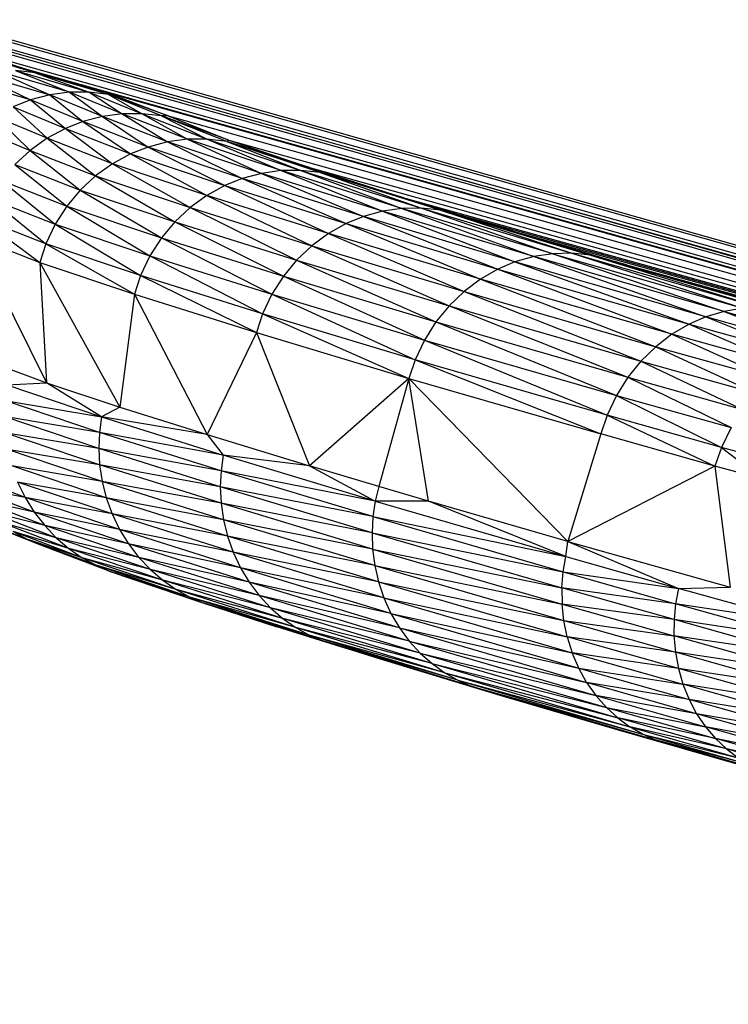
# Paper-space layout '_Izquierda' of a CAD drawing. Header units: millimetres. Extents: x -138 to 1808, y -70 to 65.
# Tile 7 of 21: x -130 to -118, y 47 to 64. Entities that reach past the tile are written whole.
import ezdxf

# ---------------------------------------------------------------- set-up
doc = ezdxf.new("R2010")
doc.units = ezdxf.units.MM

psp = doc.layouts.new('_Izquierda')

# ---------------------------------------------------------------- linework, layer by layer
at = {"color": 7, "linetype": 'Continuous', "lineweight": 25}
for p, q in [((-131.978, 64.314), (-94.457, 53.71)), ((-131.84, 64.055), (-71.293, 46.944)), ((-131.574, 64.073), (-99.054, 54.912)), ((-130.699, 64.002), (-92.406, 53.166)), ((-131.436, 63.815), (-130.347, 63.45)), ((-131.436, 63.815), (-73.752, 47.564)), ((-130.561, 63.743), (-70.351, 46.706)), ((-130.107, 63.364), (-131.187, 63.69)), ((-130.347, 63.45), (-131.187, 63.69)), ((-129.49, 63.015), (-130.816, 63.404)), ((-130.816, 63.404), (-129.842, 62.969)), ((-130.459, 63.405), (-129.139, 63.018)), ((-130.459, 63.405), (-129.49, 63.015)), ((-130.107, 63.364), (-130.459, 63.405)), ((-130.347, 63.45), (-128.823, 63.01)), ((-130.347, 63.45), (-130.107, 63.364)), ((-130.347, 63.45), (-74.939, 47.864)), ((-130.189, 62.878), (-131.524, 63.268)), ((-131.173, 63.358), (-129.842, 62.969)), ((-131.173, 63.358), (-130.189, 62.878)), ((-130.107, 63.364), (-129.139, 63.018)), ((-128.793, 62.977), (-130.107, 63.364)), ((-128.823, 63.01), (-130.107, 63.364)), ((-130.189, 62.878), (-130.502, 62.754)), ((-129.842, 62.969), (-130.189, 62.878)), ((-130.189, 62.878), (-129.566, 62.369)), ((-129.252, 62.492), (-130.189, 62.878)), ((-129.49, 63.015), (-129.842, 62.969)), ((-129.842, 62.969), (-129.252, 62.492)), ((-128.903, 62.583), (-129.842, 62.969)), ((-129.139, 63.018), (-129.49, 63.015)), ((-128.548, 62.63), (-129.49, 63.015)), ((-129.49, 63.015), (-128.903, 62.583)), ((-129.139, 63.018), (-128.548, 62.63)), ((-129.139, 63.018), (-128.194, 62.632)), ((-128.793, 62.977), (-129.139, 63.018)), ((-128.823, 63.01), (-127.724, 62.594)), ((-128.823, 63.01), (-128.793, 62.977)), ((-128.823, 63.01), (-75.178, 47.924)), ((-128.793, 62.977), (-128.194, 62.632)), ((-127.845, 62.592), (-128.793, 62.977)), ((-127.724, 62.594), (-128.793, 62.977)), ((-130.502, 62.754), (-129.891, 62.194)), ((-130.502, 62.754), (-129.566, 62.369)), ((-129.891, 62.194), (-130.826, 62.58)), ((-130.826, 62.58), (-130.194, 61.977)), ((-128.903, 62.583), (-129.252, 62.492)), ((-128.548, 62.63), (-128.903, 62.583)), ((-128.903, 62.583), (-128.085, 62.037)), ((-127.736, 62.129), (-128.903, 62.583)), ((-128.194, 62.632), (-128.548, 62.63)), ((-127.381, 62.176), (-128.548, 62.63)), ((-128.548, 62.63), (-127.736, 62.129)), ((-128.194, 62.632), (-127.026, 62.179)), ((-128.194, 62.632), (-127.381, 62.176)), ((-127.845, 62.592), (-128.194, 62.632)), ((-127.724, 62.594), (-127.845, 62.592)), ((-127.845, 62.592), (-127.026, 62.179)), ((-126.677, 62.138), (-127.845, 62.592)), ((-126.638, 62.16), (-127.845, 62.592)), ((-127.724, 62.594), (-126.638, 62.16)), ((-127.724, 62.594), (-77.074, 48.391)), ((-131.129, 62.364), (-130.194, 61.977)), ((-129.566, 62.369), (-129.891, 62.194)), ((-129.252, 62.492), (-129.566, 62.369)), ((-129.566, 62.369), (-128.399, 61.913)), ((-129.566, 62.369), (-128.723, 61.737)), ((-128.085, 62.037), (-129.252, 62.492)), ((-129.252, 62.492), (-128.399, 61.913)), ((-129.891, 62.194), (-130.194, 61.977)), ((-128.723, 61.737), (-129.891, 62.194)), ((-129.891, 62.194), (-129.025, 61.52)), ((-127.381, 62.176), (-127.736, 62.129)), ((-127.026, 62.179), (-127.381, 62.176)), ((-125.703, 61.614), (-127.381, 62.176)), ((-127.381, 62.176), (-126.055, 61.566)), ((-127.026, 62.179), (-125.351, 61.618)), ((-127.026, 62.179), (-125.703, 61.614)), ((-126.677, 62.138), (-127.026, 62.179)), ((-126.638, 62.16), (-126.677, 62.138)), ((-126.638, 62.16), (-125.2, 61.668)), ((-126.638, 62.16), (-79.527, 48.994)), ((-128.085, 62.037), (-128.399, 61.913)), ((-127.736, 62.129), (-128.085, 62.037)), ((-128.085, 62.037), (-126.714, 61.348)), ((-126.402, 61.473), (-128.085, 62.037)), ((-126.055, 61.566), (-127.736, 62.129)), ((-127.736, 62.129), (-126.402, 61.473)), ((-125.004, 61.579), (-126.677, 62.138)), ((-126.677, 62.138), (-125.351, 61.618)), ((-125.2, 61.668), (-126.677, 62.138)), ((-130.194, 61.977), (-130.471, 61.722)), ((-130.194, 61.977), (-129.025, 61.52)), ((-130.194, 61.977), (-129.3, 61.264)), ((-128.399, 61.913), (-128.723, 61.737)), ((-128.399, 61.913), (-126.714, 61.348)), ((-128.399, 61.913), (-127.035, 61.172)), ((-130.471, 61.722), (-129.538, 60.98)), ((-130.471, 61.722), (-129.3, 61.264)), ((-128.723, 61.737), (-129.025, 61.52)), ((-128.723, 61.737), (-127.335, 60.954)), ((-127.035, 61.172), (-128.723, 61.737)), ((-125.2, 61.668), (-123.511, 61.13)), ((-125.2, 61.668), (-125.004, 61.579)), ((-125.2, 61.668), (-81.3, 49.429)), ((-129.025, 61.52), (-129.3, 61.264)), ((-129.025, 61.52), (-127.335, 60.954)), ((-129.025, 61.52), (-127.609, 60.697)), ((-126.402, 61.473), (-126.714, 61.348)), ((-126.055, 61.566), (-126.402, 61.473)), ((-126.402, 61.473), (-124.541, 60.669)), ((-124.232, 60.795), (-126.402, 61.473)), ((-125.703, 61.614), (-126.055, 61.566)), ((-123.89, 60.889), (-126.055, 61.566)), ((-126.055, 61.566), (-124.232, 60.795)), ((-125.351, 61.618), (-125.703, 61.614)), ((-125.703, 61.614), (-123.89, 60.889)), ((-123.542, 60.938), (-125.703, 61.614)), ((-125.351, 61.618), (-123.542, 60.938)), ((-125.351, 61.618), (-123.195, 60.944)), ((-125.004, 61.579), (-125.351, 61.618)), ((-125.004, 61.579), (-123.195, 60.944)), ((-122.853, 60.906), (-125.004, 61.579)), ((-123.511, 61.13), (-125.004, 61.579)), ((-122.719, 61.524), (-100.847, 55.372)), ((-130.711, 61.439), (-129.538, 60.98)), ((-130.711, 61.439), (-129.747, 60.657)), ((-126.714, 61.348), (-127.035, 61.172)), ((-126.714, 61.348), (-124.541, 60.669)), ((-126.714, 61.348), (-124.859, 60.491)), ((-130.921, 61.116), (-129.747, 60.657)), ((-130.921, 61.116), (-129.913, 60.307)), ((-129.3, 61.264), (-129.538, 60.98)), ((-129.3, 61.264), (-127.846, 60.412)), ((-129.3, 61.264), (-127.609, 60.697)), ((-127.035, 61.172), (-127.335, 60.954)), ((-124.859, 60.491), (-127.035, 61.172)), ((-127.035, 61.172), (-125.157, 60.272)), ((-123.511, 61.13), (-122.591, 60.847)), ((-123.511, 61.13), (-122.853, 60.906)), ((-123.511, 61.13), (-82.672, 49.766)), ((-129.538, 60.98), (-129.747, 60.657)), ((-129.538, 60.98), (-128.053, 60.088)), ((-129.538, 60.98), (-127.846, 60.412)), ((-127.335, 60.954), (-127.609, 60.697)), ((-127.335, 60.954), (-125.428, 60.014)), ((-127.335, 60.954), (-125.157, 60.272)), ((-123.542, 60.938), (-123.89, 60.889)), ((-123.195, 60.944), (-123.542, 60.938)), ((-123.542, 60.938), (-121.184, 60.078)), ((-120.842, 60.129), (-123.542, 60.938)), ((-123.195, 60.944), (-120.502, 60.137)), ((-123.195, 60.944), (-120.842, 60.129)), ((-122.853, 60.906), (-123.195, 60.944)), ((-131.09, 60.766), (-130.025, 59.973)), ((-129.913, 60.307), (-131.09, 60.766)), ((-124.232, 60.795), (-124.541, 60.669)), ((-123.89, 60.889), (-124.232, 60.795)), ((-121.521, 59.982), (-124.232, 60.795)), ((-124.232, 60.795), (-121.824, 59.854)), ((-121.184, 60.078), (-123.89, 60.889)), ((-123.89, 60.889), (-121.521, 59.982)), ((-122.853, 60.906), (-120.502, 60.137)), ((-122.853, 60.906), (-120.167, 60.101)), ((-121.619, 60.552), (-122.853, 60.906)), ((-122.591, 60.847), (-122.853, 60.906)), ((-122.591, 60.847), (-121.619, 60.552)), ((-122.591, 60.847), (-83.261, 49.91)), ((-129.747, 60.657), (-129.913, 60.307)), ((-129.747, 60.657), (-128.053, 60.088)), ((-129.747, 60.657), (-128.22, 59.738)), ((-127.609, 60.697), (-127.846, 60.412)), ((-127.609, 60.697), (-125.428, 60.014)), ((-127.609, 60.697), (-125.664, 59.728)), ((-124.541, 60.669), (-124.859, 60.491)), ((-124.541, 60.669), (-121.824, 59.854)), ((-124.541, 60.669), (-122.138, 59.675)), ((-131.204, 60.433), (-129.903, 57.819)), ((-131.204, 60.433), (-130.025, 59.973)), ((-127.846, 60.412), (-128.053, 60.088)), ((-127.846, 60.412), (-125.87, 59.404)), ((-127.846, 60.412), (-125.664, 59.728)), ((-124.859, 60.491), (-125.157, 60.272)), ((-124.859, 60.491), (-122.432, 59.454)), ((-122.138, 59.675), (-124.859, 60.491)), ((-121.619, 60.552), (-119.524, 59.93)), ((-120.167, 60.101), (-121.619, 60.552)), ((-121.619, 60.552), (-83.794, 50.041)), ((-129.913, 60.307), (-130.025, 59.973)), ((-128.22, 59.738), (-129.913, 60.307)), ((-129.913, 60.307), (-128.331, 59.404)), ((-125.157, 60.272), (-125.428, 60.014)), ((-125.157, 60.272), (-122.432, 59.454)), ((-125.157, 60.272), (-122.7, 59.195)), ((-128.053, 60.088), (-128.22, 59.738)), ((-128.053, 60.088), (-126.036, 59.053)), ((-128.053, 60.088), (-125.87, 59.404)), ((-121.184, 60.078), (-121.521, 59.982)), ((-120.842, 60.129), (-121.184, 60.078)), ((-117.776, 59.098), (-121.184, 60.078)), ((-121.184, 60.078), (-118.105, 59)), ((-120.502, 60.137), (-120.842, 60.129)), ((-120.842, 60.129), (-117.776, 59.098)), ((-120.842, 60.129), (-117.444, 59.153)), ((-120.502, 60.137), (-117.444, 59.153)), ((-120.502, 60.137), (-117.113, 59.163)), ((-120.167, 60.101), (-120.502, 60.137)), ((-120.167, 60.101), (-116.788, 59.13)), ((-120.167, 60.101), (-117.113, 59.163)), ((-120.167, 60.101), (-117.203, 59.262)), ((-119.524, 59.93), (-120.167, 60.101)), ((-130.025, 59.973), (-129.903, 57.819)), ((-130.025, 59.973), (-128.59, 57.387)), ((-130.025, 59.973), (-128.331, 59.404)), ((-125.428, 60.014), (-125.664, 59.728)), ((-125.428, 60.014), (-122.934, 58.909)), ((-125.428, 60.014), (-122.7, 59.195)), ((-121.521, 59.982), (-121.824, 59.854)), ((-118.105, 59), (-121.521, 59.982)), ((-121.521, 59.982), (-118.402, 58.87)), ((-119.524, 59.93), (-117.203, 59.262)), ((-119.524, 59.93), (-84.727, 50.272)), ((-128.22, 59.738), (-128.331, 59.404)), ((-128.22, 59.738), (-126.148, 58.718)), ((-126.036, 59.053), (-128.22, 59.738)), ((-125.664, 59.728), (-125.87, 59.404)), ((-125.664, 59.728), (-123.139, 58.583)), ((-125.664, 59.728), (-122.934, 58.909)), ((-121.824, 59.854), (-122.138, 59.675)), ((-121.824, 59.854), (-118.402, 58.87)), ((-121.824, 59.854), (-118.71, 58.688)), ((-122.138, 59.675), (-122.432, 59.454)), ((-122.138, 59.675), (-119, 58.466)), ((-118.71, 58.688), (-122.138, 59.675)), ((-128.331, 59.404), (-128.59, 57.387)), ((-128.331, 59.404), (-126.148, 58.718)), ((-128.331, 59.404), (-127.026, 56.895)), ((-125.87, 59.404), (-126.036, 59.053)), ((-125.87, 59.404), (-123.305, 58.232)), ((-125.87, 59.404), (-123.139, 58.583)), ((-122.432, 59.454), (-122.7, 59.195)), ((-122.432, 59.454), (-119, 58.466)), ((-122.432, 59.454), (-119.265, 58.206)), ((-122.7, 59.195), (-122.934, 58.909)), ((-122.7, 59.195), (-119.497, 57.918)), ((-122.7, 59.195), (-119.265, 58.206)), ((-126.036, 59.053), (-126.148, 58.718)), ((-126.036, 59.053), (-123.418, 57.897)), ((-123.305, 58.232), (-126.036, 59.053)), ((-118.105, 59), (-118.402, 58.87)), ((-117.776, 59.098), (-118.105, 59)), ((-118.105, 59), (-116.358, 58.3)), ((-116.064, 58.431), (-118.105, 59)), ((-117.444, 59.153), (-117.776, 59.098)), ((-117.776, 59.098), (-116.064, 58.431)), ((-117.776, 59.098), (-115.74, 58.531)), ((-122.934, 58.909), (-123.139, 58.583)), ((-122.934, 58.909), (-119.702, 57.592)), ((-122.934, 58.909), (-119.497, 57.918)), ((-118.402, 58.87), (-118.71, 58.688)), ((-118.402, 58.87), (-116.662, 58.117)), ((-118.402, 58.87), (-116.358, 58.3)), ((-126.148, 58.718), (-127.026, 56.895)), ((-126.148, 58.718), (-123.418, 57.897)), ((-126.148, 58.718), (-125.196, 56.336)), ((-118.71, 58.688), (-119, 58.466)), ((-116.662, 58.117), (-118.71, 58.688)), ((-118.71, 58.688), (-116.95, 57.894)), ((-131.776, 58.519), (-129.903, 57.819)), ((-123.139, 58.583), (-123.305, 58.232)), ((-123.139, 58.583), (-119.702, 57.592)), ((-123.139, 58.583), (-119.869, 57.24)), ((-119, 58.466), (-119.265, 58.206)), ((-119, 58.466), (-117.214, 57.633)), ((-119, 58.466), (-116.95, 57.894)), ((-123.305, 58.232), (-123.418, 57.897)), ((-123.305, 58.232), (-119.985, 56.906)), ((-119.869, 57.24), (-123.305, 58.232)), ((-119.265, 58.206), (-119.497, 57.918)), ((-119.265, 58.206), (-117.214, 57.633)), ((-119.265, 58.206), (-117.446, 57.345)), ((-130.613, 57.782), (-129.903, 57.819)), ((-130.613, 57.782), (-128.918, 57.211)), ((-129.903, 57.819), (-128.59, 57.387)), ((-128.918, 57.211), (-129.903, 57.819)), ((-123.418, 57.897), (-125.196, 56.336)), ((-123.418, 57.897), (-123.958, 55.966)), ((-123.418, 57.897), (-119.985, 56.906)), ((-120.576, 54.985), (-123.418, 57.897)), ((-123.068, 55.704), (-123.418, 57.897)), ((-119.497, 57.918), (-119.702, 57.592)), ((-119.497, 57.918), (-117.652, 57.018)), ((-119.497, 57.918), (-117.446, 57.345)), ((-119.702, 57.592), (-119.869, 57.24)), ((-119.702, 57.592), (-117.822, 56.666)), ((-119.702, 57.592), (-117.652, 57.018)), ((-130.651, 57.506), (-128.918, 57.211)), ((-128.956, 56.934), (-130.651, 57.506)), ((-128.59, 57.387), (-128.918, 57.211)), ((-128.59, 57.387), (-127.026, 56.895)), ((-119.869, 57.24), (-119.985, 56.906)), ((-119.869, 57.24), (-117.941, 56.332)), ((-117.822, 56.666), (-119.869, 57.24)), ((-128.968, 56.647), (-130.663, 57.219)), ((-128.956, 56.934), (-130.663, 57.219)), ((-128.918, 57.211), (-128.956, 56.934)), ((-128.918, 57.211), (-126.741, 56.524)), ((-127.026, 56.895), (-128.918, 57.211)), ((-128.968, 56.647), (-130.647, 56.925)), ((-128.953, 56.354), (-130.647, 56.925)), ((-128.956, 56.934), (-128.968, 56.647)), ((-126.741, 56.524), (-128.956, 56.934)), ((-126.779, 56.248), (-128.956, 56.934)), ((-127.026, 56.895), (-125.196, 56.336)), ((-127.026, 56.895), (-126.741, 56.524)), ((-119.985, 56.906), (-120.576, 54.985)), ((-117.941, 56.332), (-119.985, 56.906)), ((-117.652, 57.018), (-117.822, 56.666)), ((-128.953, 56.354), (-130.602, 56.629)), ((-128.908, 56.057), (-130.602, 56.629)), ((-126.779, 56.248), (-128.968, 56.647)), ((-126.793, 55.961), (-128.968, 56.647)), ((-128.968, 56.647), (-128.953, 56.354)), ((-126.741, 56.524), (-126.779, 56.248)), ((-125.196, 56.336), (-126.741, 56.524)), ((-124.02, 55.703), (-126.741, 56.524)), ((-117.822, 56.666), (-117.941, 56.332)), ((-115.568, 56.042), (-117.822, 56.666)), ((-117.822, 56.666), (-117.073, 56.091)), ((-126.793, 55.961), (-128.953, 56.354)), ((-126.779, 55.667), (-128.953, 56.354)), ((-128.953, 56.354), (-128.908, 56.057)), ((-130.286, 55.769), (-131.513, 56.238)), ((-128.908, 56.057), (-130.527, 56.334)), ((-128.834, 55.762), (-130.527, 56.334)), ((-126.779, 56.248), (-126.793, 55.961)), ((-124.061, 55.427), (-126.779, 56.248)), ((-124.02, 55.703), (-126.779, 56.248)), ((-123.958, 55.966), (-125.196, 56.336)), ((-125.196, 56.336), (-124.02, 55.703)), ((-117.941, 56.332), (-120.576, 54.985)), ((-117.941, 56.332), (-117.669, 54.167)), ((-117.073, 56.091), (-117.941, 56.332)), ((-128.834, 55.762), (-130.421, 56.046)), ((-128.729, 55.475), (-130.421, 56.046)), ((-130.421, 56.046), (-130.286, 55.769)), ((-126.737, 55.371), (-128.908, 56.057)), ((-126.779, 55.667), (-128.908, 56.057)), ((-128.908, 56.057), (-128.834, 55.762)), ((-130.286, 55.769), (-131.353, 55.977)), ((-130.123, 55.508), (-131.353, 55.977)), ((-124.077, 55.14), (-126.793, 55.961)), ((-124.061, 55.427), (-126.793, 55.961)), ((-126.793, 55.961), (-126.779, 55.667)), ((-123.958, 55.966), (-124.02, 55.703)), ((-123.068, 55.704), (-123.958, 55.966)), ((-130.123, 55.508), (-131.168, 55.737)), ((-129.936, 55.267), (-131.168, 55.737)), ((-128.729, 55.475), (-130.286, 55.769)), ((-128.596, 55.198), (-130.286, 55.769)), ((-130.286, 55.769), (-130.123, 55.508)), ((-126.737, 55.371), (-128.834, 55.762)), ((-126.666, 55.077), (-128.834, 55.762)), ((-128.834, 55.762), (-128.729, 55.475)), ((-124.067, 54.847), (-126.779, 55.667)), ((-124.077, 55.14), (-126.779, 55.667)), ((-126.779, 55.667), (-126.737, 55.371)), ((-124.02, 55.703), (-124.061, 55.427)), ((-123.068, 55.704), (-124.02, 55.703)), ((-124.02, 55.703), (-120.612, 54.714)), ((-120.576, 54.985), (-123.068, 55.704)), ((-120.612, 54.714), (-123.068, 55.704)), ((-129.728, 55.05), (-130.961, 55.519)), ((-129.936, 55.267), (-130.961, 55.519)), ((-128.435, 54.938), (-130.123, 55.508)), ((-128.596, 55.198), (-130.123, 55.508)), ((-130.123, 55.508), (-129.936, 55.267)), ((-126.666, 55.077), (-128.729, 55.475)), ((-126.564, 54.79), (-128.729, 55.475)), ((-128.729, 55.475), (-128.596, 55.198)), ((-130.253, 55.025), (-131.278, 55.427)), ((-130.253, 55.025), (-131.029, 55.318)), ((-130.003, 54.916), (-131.029, 55.318)), ((-129.728, 55.05), (-130.737, 55.327)), ((-129.502, 54.858), (-130.737, 55.327)), ((-124.029, 54.552), (-126.737, 55.371)), ((-124.067, 54.847), (-126.737, 55.371)), ((-126.737, 55.371), (-126.666, 55.077)), ((-124.061, 55.427), (-124.077, 55.14)), ((-124.061, 55.427), (-120.657, 54.438)), ((-124.061, 55.427), (-120.612, 54.714)), ((-129.502, 54.858), (-130.499, 55.162)), ((-129.264, 54.693), (-130.499, 55.162)), ((-130.253, 55.025), (-130.499, 55.162)), ((-128.249, 54.697), (-129.936, 55.267)), ((-128.435, 54.938), (-129.936, 55.267)), ((-129.936, 55.267), (-129.728, 55.05)), ((-126.434, 54.514), (-128.596, 55.198)), ((-126.564, 54.79), (-128.596, 55.198)), ((-128.596, 55.198), (-128.435, 54.938)), ((-124.077, 55.14), (-120.657, 54.438)), ((-124.077, 55.14), (-120.679, 54.153)), ((-124.077, 55.14), (-124.067, 54.847)), ((-129.017, 54.556), (-130.253, 55.025)), ((-129.264, 54.693), (-130.253, 55.025)), ((-130.003, 54.916), (-130.253, 55.025)), ((-128.249, 54.697), (-129.728, 55.05)), ((-128.043, 54.48), (-129.728, 55.05)), ((-129.728, 55.05), (-129.502, 54.858)), ((-126.277, 54.254), (-128.435, 54.938)), ((-126.434, 54.514), (-128.435, 54.938)), ((-128.435, 54.938), (-128.249, 54.697)), ((-123.961, 54.258), (-126.666, 55.077)), ((-124.029, 54.552), (-126.666, 55.077)), ((-126.666, 55.077), (-126.564, 54.79)), ((-120.612, 54.714), (-120.576, 54.985)), ((-120.576, 54.985), (-117.669, 54.167)), ((-120.576, 54.985), (-118.596, 54.144)), ((-128.767, 54.447), (-130.003, 54.916)), ((-129.017, 54.556), (-130.003, 54.916)), ((-127.82, 54.289), (-129.502, 54.858)), ((-128.043, 54.48), (-129.502, 54.858)), ((-129.502, 54.858), (-129.264, 54.693)), ((-123.961, 54.258), (-126.564, 54.79)), ((-123.865, 53.972), (-126.564, 54.79)), ((-126.564, 54.79), (-126.434, 54.514)), ((-124.067, 54.847), (-120.679, 54.153)), ((-124.067, 54.847), (-120.675, 53.861)), ((-124.067, 54.847), (-124.029, 54.552)), ((-127.82, 54.289), (-129.264, 54.693)), ((-127.584, 54.125), (-129.264, 54.693)), ((-129.264, 54.693), (-129.017, 54.556)), ((-126.277, 54.254), (-128.249, 54.697)), ((-126.095, 54.015), (-128.249, 54.697)), ((-128.249, 54.697), (-128.043, 54.48)), ((-120.657, 54.438), (-120.612, 54.714)), ((-120.612, 54.714), (-118.596, 54.144)), ((-127.584, 54.125), (-129.017, 54.556)), ((-127.34, 53.988), (-129.017, 54.556)), ((-129.017, 54.556), (-128.767, 54.447)), ((-127.34, 53.988), (-128.767, 54.447)), ((-128.767, 54.447), (-127.091, 53.88)), ((-127.412, 53.986), (-128.767, 54.447)), ((-125.893, 53.798), (-128.043, 54.48)), ((-126.095, 54.015), (-128.043, 54.48)), ((-128.043, 54.48), (-127.82, 54.289)), ((-123.865, 53.972), (-126.434, 54.514)), ((-123.74, 53.697), (-126.434, 54.514)), ((-126.434, 54.514), (-126.277, 54.254)), ((-124.029, 54.552), (-120.644, 53.567)), ((-124.029, 54.552), (-120.675, 53.861)), ((-124.029, 54.552), (-123.961, 54.258)), ((-120.679, 54.153), (-120.657, 54.438)), ((-120.657, 54.438), (-118.596, 54.144)), ((-120.657, 54.438), (-118.646, 53.869)), ((-125.893, 53.798), (-127.82, 54.289)), ((-125.674, 53.608), (-127.82, 54.289)), ((-127.82, 54.289), (-127.584, 54.125)), ((-123.588, 53.439), (-126.277, 54.254)), ((-123.74, 53.697), (-126.277, 54.254)), ((-126.277, 54.254), (-126.095, 54.015)), ((-123.961, 54.258), (-120.644, 53.567)), ((-123.961, 54.258), (-120.584, 53.275)), ((-123.961, 54.258), (-123.865, 53.972)), ((-125.442, 53.445), (-127.584, 54.125)), ((-125.674, 53.608), (-127.584, 54.125)), ((-127.584, 54.125), (-127.34, 53.988)), ((-118.672, 53.585), (-120.679, 54.153)), ((-118.646, 53.869), (-120.679, 54.153)), ((-120.679, 54.153), (-120.675, 53.861)), ((-118.596, 54.144), (-118.646, 53.869)), ((-118.596, 54.144), (-117.669, 54.167)), ((-116.386, 53.526), (-118.596, 54.144)), ((-127.412, 53.986), (-127.091, 53.88)), ((-125.202, 53.31), (-127.34, 53.988)), ((-125.442, 53.445), (-127.34, 53.988)), ((-127.34, 53.988), (-127.091, 53.88)), ((-123.413, 53.201), (-126.095, 54.015)), ((-123.588, 53.439), (-126.095, 54.015)), ((-126.095, 54.015), (-125.893, 53.798)), ((-123.865, 53.972), (-120.584, 53.275)), ((-123.865, 53.972), (-120.495, 52.99)), ((-123.865, 53.972), (-123.74, 53.697)), ((-124.957, 53.203), (-127.091, 53.88)), ((-125.202, 53.31), (-127.091, 53.88)), ((-127.091, 53.88), (-125.78, 53.457)), ((-123.217, 52.986), (-125.893, 53.798)), ((-123.413, 53.201), (-125.893, 53.798)), ((-125.893, 53.798), (-125.674, 53.608)), ((-120.675, 53.861), (-118.674, 53.294)), ((-118.672, 53.585), (-120.675, 53.861)), ((-120.644, 53.567), (-120.675, 53.861)), ((-118.646, 53.869), (-118.672, 53.585)), ((-116.442, 53.252), (-118.646, 53.869)), ((-116.386, 53.526), (-118.646, 53.869)), ((-123.217, 52.986), (-125.674, 53.608)), ((-123.004, 52.798), (-125.674, 53.608)), ((-125.674, 53.608), (-125.442, 53.445)), ((-123.74, 53.697), (-120.495, 52.99)), ((-123.74, 53.697), (-120.379, 52.718)), ((-123.74, 53.697), (-123.588, 53.439)), ((-120.644, 53.567), (-118.674, 53.294)), ((-120.644, 53.567), (-118.648, 53.001)), ((-120.584, 53.275), (-120.644, 53.567)), ((-118.672, 53.585), (-118.674, 53.294)), ((-116.442, 53.252), (-118.672, 53.585)), ((-116.475, 52.968), (-118.672, 53.585)), ((-124.712, 53.122), (-125.78, 53.457)), ((-124.957, 53.203), (-125.78, 53.457)), ((-122.778, 52.636), (-125.442, 53.445)), ((-123.004, 52.798), (-125.442, 53.445)), ((-125.442, 53.445), (-125.202, 53.31)), ((-123.588, 53.439), (-120.237, 52.462)), ((-123.588, 53.439), (-120.379, 52.718)), ((-123.588, 53.439), (-123.413, 53.201)), ((-122.778, 52.636), (-125.202, 53.31)), ((-122.544, 52.503), (-125.202, 53.31)), ((-125.202, 53.31), (-124.957, 53.203)), ((-122.305, 52.397), (-124.957, 53.203)), ((-122.544, 52.503), (-124.957, 53.203)), ((-124.957, 53.203), (-123.935, 52.882)), ((-124.712, 53.122), (-124.957, 53.203)), ((-123.413, 53.201), (-120.237, 52.462)), ((-123.413, 53.201), (-120.071, 52.226)), ((-123.413, 53.201), (-123.217, 52.986)), ((-118.595, 52.711), (-120.584, 53.275)), ((-118.648, 53.001), (-120.584, 53.275)), ((-120.584, 53.275), (-120.495, 52.99)), ((-116.475, 52.968), (-118.674, 53.294)), ((-116.484, 52.679), (-118.674, 53.294)), ((-118.674, 53.294), (-118.648, 53.001)), ((-123.935, 52.882), (-124.712, 53.122)), ((-116.484, 52.679), (-118.648, 53.001)), ((-116.466, 52.387), (-118.648, 53.001)), ((-118.648, 53.001), (-118.595, 52.711)), ((-122.305, 52.397), (-123.935, 52.882)), ((-123.935, 52.882), (-121.789, 52.235)), ((-123.217, 52.986), (-119.884, 52.014)), ((-123.217, 52.986), (-120.071, 52.226)), ((-123.217, 52.986), (-123.004, 52.798)), ((-118.595, 52.711), (-120.495, 52.99)), ((-120.495, 52.99), (-118.513, 52.428)), ((-120.379, 52.718), (-120.495, 52.99)), ((-123.004, 52.798), (-119.884, 52.014)), ((-123.004, 52.798), (-119.681, 51.827)), ((-123.004, 52.798), (-122.778, 52.636)), ((-120.379, 52.718), (-118.513, 52.428)), ((-120.379, 52.718), (-118.404, 52.156)), ((-120.237, 52.462), (-120.379, 52.718)), ((-116.466, 52.387), (-118.595, 52.711)), ((-116.421, 52.099), (-118.595, 52.711)), ((-118.595, 52.711), (-118.513, 52.428)), ((-122.778, 52.636), (-119.465, 51.668)), ((-122.778, 52.636), (-119.681, 51.827)), ((-122.778, 52.636), (-122.544, 52.503)), ((-122.544, 52.503), (-119.24, 51.537)), ((-122.544, 52.503), (-119.465, 51.668)), ((-122.544, 52.503), (-122.305, 52.397)), ((-122.305, 52.397), (-119.01, 51.434)), ((-122.305, 52.397), (-119.24, 51.537)), ((-122.305, 52.397), (-119.671, 51.615)), ((-121.789, 52.235), (-122.305, 52.397)), ((-118.404, 52.156), (-120.237, 52.462)), ((-118.269, 51.902), (-120.237, 52.462)), ((-120.237, 52.462), (-120.071, 52.226)), ((-116.421, 52.099), (-118.513, 52.428)), ((-116.347, 51.818), (-118.513, 52.428)), ((-118.513, 52.428), (-118.404, 52.156)), ((-121.789, 52.235), (-119.671, 51.615)), ((-118.269, 51.902), (-120.071, 52.226)), ((-120.071, 52.226), (-118.11, 51.668)), ((-119.884, 52.014), (-120.071, 52.226)), ((-116.247, 51.548), (-118.404, 52.156)), ((-116.347, 51.818), (-118.404, 52.156)), ((-118.404, 52.156), (-118.269, 51.902)), ((-119.884, 52.014), (-117.93, 51.457)), ((-119.884, 52.014), (-118.11, 51.668)), ((-119.681, 51.827), (-119.884, 52.014)), ((-117.93, 51.457), (-119.681, 51.827)), ((-117.734, 51.273), (-119.681, 51.827)), ((-119.681, 51.827), (-119.465, 51.668)), ((-116.121, 51.296), (-118.269, 51.902)), ((-116.247, 51.548), (-118.269, 51.902)), ((-118.269, 51.902), (-118.11, 51.668)), ((-119.671, 51.615), (-119.01, 51.434)), ((-119.671, 51.615), (-117.169, 50.898)), ((-117.734, 51.273), (-119.465, 51.668)), ((-119.465, 51.668), (-117.525, 51.115)), ((-119.24, 51.537), (-119.465, 51.668)), ((-116.121, 51.296), (-118.11, 51.668)), ((-115.971, 51.064), (-118.11, 51.668)), ((-118.11, 51.668), (-117.93, 51.457)), ((-119.24, 51.537), (-117.306, 50.986)), ((-119.24, 51.537), (-117.525, 51.115)), ((-119.01, 51.434), (-119.24, 51.537)), ((-117.306, 50.986), (-119.01, 51.434)), ((-117.082, 50.884), (-119.01, 51.434)), ((-119.01, 51.434), (-117.169, 50.898)), ((-115.971, 51.064), (-117.93, 51.457)), ((-115.8, 50.855), (-117.93, 51.457)), ((-117.93, 51.457), (-117.734, 51.273)), ((-115.8, 50.855), (-117.734, 51.273)), ((-115.613, 50.673), (-117.734, 51.273)), ((-117.734, 51.273), (-117.525, 51.115))]:
    psp.add_line(p, q, dxfattribs=at)

doc.saveas('drawing.dxf')
